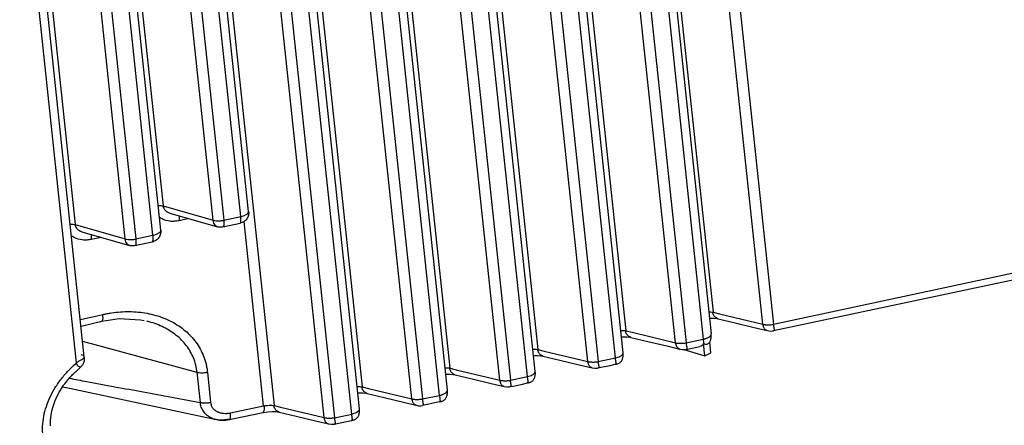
# Paper-space layout 'Layout1' of a CAD drawing. Header units: inches. Extents: x 29 to 351, y 58 to 234.
# Tile 14 of 104: x 105.43 to 109.01, y 64.75 to 66.22. Entities that reach past the tile are written whole.
import ezdxf

# ---------------------------------------------------------------- set-up
doc = ezdxf.new("R2010")
doc.units = ezdxf.units.IN
doc.header["$LTSCALE"] = 1.1
doc.header["$MEASUREMENT"] = 0
doc.layers.get('0').update_dxf_attribs({"linetype": 'CONTINUOUS'})
doc.layers.add('7_ALL_FEATURES', color=7, linetype='CONTINUOUS')

psp = doc.layouts.get("Layout1")

# ---------------------------------------------------------------- linework, layer by layer
at = {"color": 7, "linetype": 'Continuous'}
for p, q in [((107.9171094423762, 65.04557933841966), (107.9182432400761, 65.04502382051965)), ((107.9218395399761, 65.00098611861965), (107.9171094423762, 65.04557933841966)), ((107.9381025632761, 65.05008915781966), (107.9391197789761, 65.05155913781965)), ((107.9432868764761, 65.01227362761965), (107.9391197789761, 65.05155913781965))]:
    psp.add_line(p, q, dxfattribs=at)
for points, start_tangent, end_tangent in [([(107.9171094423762, 65.04557933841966), (107.9113275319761, 65.03851998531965), (107.9035841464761, 65.03504796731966)], (-0.4451214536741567, -0.8954702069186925), (-0.9773082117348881, -0.2118222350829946)), ([(107.9185047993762, 65.04484757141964), (107.9175141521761, 65.05228508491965), (107.9159182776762, 65.06147297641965)], (-0.1053413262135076, 0.9944361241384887), (-0.18721652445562, 0.9823186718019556)), ([(107.9182311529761, 65.04498465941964), (107.9240810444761, 65.04349607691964), (107.9296890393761, 65.04408464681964), (107.9348033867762, 65.04669901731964), (107.9381025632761, 65.05008915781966)], (0.8970307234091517, -0.441968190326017), (0.6021737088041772, 0.7983650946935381))]:
    psp.add_spline(points, degree=3, dxfattribs=dict(at, start_tangent=start_tangent, end_tangent=end_tangent))
at = {"layer": '7_ALL_FEATURES', "color": 7, "linetype": 'Continuous'}
for p, q in [((107.4781090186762, 69.61857986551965), (107.9510847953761, 65.15957797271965)), ((107.1615588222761, 69.55127308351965), (107.6345340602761, 65.09227626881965)), ((108.1320462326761, 65.11567862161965), (107.6606988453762, 69.55932879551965)), ((107.6989581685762, 69.55914547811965), (108.1702990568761, 65.11555657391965)), ((107.4445779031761, 69.50505701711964), (107.9159182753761, 65.06147297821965)), ((107.4728595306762, 69.52359497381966), (107.9441333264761, 65.08063858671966)), ((106.8425333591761, 69.48344066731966), (107.3155081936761, 65.02444765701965)), ((107.8154954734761, 65.04837714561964), (107.3441486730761, 69.49202178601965)), ((107.3824080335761, 69.49183811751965), (107.8537483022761, 65.04825505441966)), ((107.5968923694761, 64.99364473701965), (107.1255524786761, 69.43722423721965)), ((107.6251075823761, 65.01280882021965), (107.1538340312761, 69.45576290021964)), ((106.5235077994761, 69.41560916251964), (106.9964824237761, 64.95661813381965)), ((107.4964695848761, 64.98054874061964), (107.0251232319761, 69.42418916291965)), ((107.0633825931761, 69.42400548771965), (107.5347224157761, 64.98042663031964)), ((107.2778665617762, 64.92581557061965), (106.8065269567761, 69.36939237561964)), ((107.3060817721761, 64.94497967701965), (106.8348085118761, 69.38793101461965)), ((106.2044821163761, 69.34777882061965), (106.6774567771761, 64.88878744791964)), ((107.1774437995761, 64.91271936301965), (106.7060976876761, 69.35635751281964)), ((106.7443570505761, 69.35617382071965), (107.2156966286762, 64.91259726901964)), ((106.8584181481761, 64.84488872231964), (106.3870720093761, 69.28852712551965)), ((106.4253313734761, 69.28834342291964), (106.8966709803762, 64.84476659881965)), ((106.9588408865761, 64.85798515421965), (106.4875013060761, 69.30156172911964)), ((106.9870559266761, 64.87715086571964), (106.5157829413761, 69.32009961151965)), ((105.8854573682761, 69.27993966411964), (106.3584312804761, 64.82095534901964)), ((106.6680305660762, 64.80931748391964), (106.1967570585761, 69.25227115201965)), ((106.5393926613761, 64.77705653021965), (106.0680461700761, 69.22069825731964)), ((106.1063055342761, 69.22051455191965), (106.5776454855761, 64.77693448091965)), ((106.6398153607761, 64.79015332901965), (106.1684754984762, 69.23373256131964)), ((105.6693366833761, 64.99817116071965), (105.2812960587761, 68.65644282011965)), ((105.6414260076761, 64.97613603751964), (105.2527108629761, 68.64076676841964)), ((105.6504451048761, 68.42006876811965), (105.9553910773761, 65.54517593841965)), ((106.2658406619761, 65.52552183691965), (105.9608947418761, 68.40041417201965)), ((106.1371667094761, 65.49360072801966), (105.8322084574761, 68.36860932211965)), ((105.8704402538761, 68.36868551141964), (106.1754228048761, 65.49344783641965)), ((106.2375927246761, 65.50666626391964), (105.9326468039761, 68.38155860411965)), ((105.3314194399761, 68.35223825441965), (105.6363654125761, 65.47734542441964)), ((105.946814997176, 65.45769132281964), (105.6418690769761, 68.33258365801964)), ((105.8181410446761, 65.42577021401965), (105.5131827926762, 68.30077880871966)), ((105.5514145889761, 68.30085499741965), (105.8563971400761, 65.42561732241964)), ((105.9185670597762, 65.43883574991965), (105.6136211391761, 68.31372809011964)), ((105.9553910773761, 65.54517593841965), (106.1371667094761, 65.49360072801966)), ((105.9876856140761, 65.51650088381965), (106.1529756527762, 65.46960313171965)), ((106.1754228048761, 65.49344783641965), (106.2375927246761, 65.50666626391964)), ((105.6363654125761, 65.47734542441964), (105.8181410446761, 65.42577021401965)), ((106.0490895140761, 65.49907875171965), (106.0137594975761, 65.49156696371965)), ((106.1722126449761, 65.46895877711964), (106.2352474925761, 65.48236110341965)), ((106.2353200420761, 65.48237655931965), (106.2353805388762, 65.48239018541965)), ((106.3203292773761, 64.81965552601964), (106.2493242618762, 65.48905872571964)), ((105.6686566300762, 65.44867131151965), (105.8339499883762, 65.40177261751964)), ((105.7300638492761, 65.43124823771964), (105.6947338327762, 65.42373644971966)), ((105.8563971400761, 65.42561732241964), (105.9185670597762, 65.43883574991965)), ((105.8531869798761, 65.40112826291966), (105.9162218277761, 65.41453058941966)), ((105.9162943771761, 65.41454604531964), (105.9163548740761, 65.41455967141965)), ((109.0697290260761, 65.30678344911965), (108.1702990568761, 65.11555657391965)), ((109.0665490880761, 65.28230105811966), (108.1705065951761, 65.09179414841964)), ((105.6550399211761, 65.13295457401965), (105.7365944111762, 65.15094051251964)), ((107.9510847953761, 65.15957797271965), (107.9741091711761, 65.15399419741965)), ((107.9741091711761, 65.15399419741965), (108.1320462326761, 65.11567862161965)), ((105.6575205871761, 65.10956797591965), (105.7327762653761, 65.12685199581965)), ((107.6345340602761, 65.09227626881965), (107.6575171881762, 65.08670252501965)), ((107.6575171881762, 65.08670252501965), (107.7808112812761, 65.05678856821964)), ((107.9441410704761, 65.08056000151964), (107.9441313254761, 65.08065739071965)), ((108.1009206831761, 65.10422744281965), (108.1480755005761, 65.09290212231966)), ((105.6633619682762, 65.05449807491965), (106.078309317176, 64.94209692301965)), ((107.6530906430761, 65.06844982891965), (107.7146624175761, 65.05366257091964)), ((107.7146624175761, 65.05366257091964), (107.7835441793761, 65.03712458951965)), ((107.7808112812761, 65.05678856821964), (107.8154954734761, 65.04837714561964)), ((107.7835441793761, 65.03712458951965), (107.8119407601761, 65.03030422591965)), ((107.8537483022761, 65.04825505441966), (107.9159182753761, 65.06147297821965)), ((107.8538030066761, 65.02446013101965), (107.9035162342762, 65.03502963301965)), ((107.9381806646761, 65.04999668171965), (107.9384479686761, 65.05038662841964)), ((107.3155081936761, 65.02444765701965), (107.3385325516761, 65.01886394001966)), ((107.3385325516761, 65.01886394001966), (107.4964695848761, 64.98054874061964)), ((107.6251229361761, 65.01264154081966), (107.6251055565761, 65.01282785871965)), ((107.8119407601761, 65.03030422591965), (107.8297921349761, 65.02601658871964)), ((107.8449670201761, 65.02381667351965), (107.9218395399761, 65.00098611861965)), ((107.8539726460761, 65.02449627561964), (107.8539612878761, 65.02449395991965)), ((107.9218395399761, 65.00098611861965), (107.9432868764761, 65.01227362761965)), ((105.6305565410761, 64.96627530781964), (105.6375724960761, 64.97271391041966)), ((105.6375724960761, 64.97271391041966), (105.6414258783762, 64.97613618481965)), ((105.669336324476, 64.99817454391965), (105.6693209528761, 64.99829785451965)), ((107.4653422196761, 64.96909830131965), (107.5124966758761, 64.95777255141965)), ((107.5347224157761, 64.98042663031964), (107.5968923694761, 64.99364473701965)), ((105.6561120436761, 64.96109000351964), (105.6558814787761, 64.96092645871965)), ((105.6561438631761, 64.96111728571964), (105.6561120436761, 64.96109000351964)), ((105.6561494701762, 64.96113195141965), (105.6565915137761, 64.96145248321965)), ((106.078309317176, 64.94209692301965), (106.0899263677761, 64.83257661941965)), ((106.1160463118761, 64.94208803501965), (106.1276633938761, 64.83256743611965)), ((106.9964824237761, 64.95661813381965), (107.0195067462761, 64.95103444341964)), ((107.0195067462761, 64.95103444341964), (107.1774437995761, 64.91271936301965)), ((107.3060971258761, 64.94481239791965), (107.3060797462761, 64.94499871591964)), ((107.5343069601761, 64.95747476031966), (107.5444168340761, 64.95961871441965)), ((107.5343425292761, 64.95748075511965), (107.5343098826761, 64.95747364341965)), ((107.1463162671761, 64.90126888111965), (107.1934706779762, 64.88994318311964)), ((107.2156966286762, 64.91259726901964), (107.2778665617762, 64.92581557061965)), ((106.6774567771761, 64.88878744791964), (106.7004400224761, 64.88321372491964)), ((106.7004400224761, 64.88321372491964), (106.8584181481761, 64.84488872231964)), ((106.8966709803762, 64.84476659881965), (106.9588408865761, 64.85798515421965)), ((106.9870636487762, 64.87707251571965), (106.9870539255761, 64.87716967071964)), ((107.2152809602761, 64.88964548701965), (107.2253908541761, 64.89178948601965)), ((107.2153165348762, 64.88965148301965), (107.2152838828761, 64.88964436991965)), ((106.3584312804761, 64.82095534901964), (106.3814556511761, 64.81537164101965)), ((106.8272904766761, 64.83343822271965), (106.8727150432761, 64.82252799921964)), ((106.9589847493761, 64.83420922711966), (106.8967255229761, 64.82097168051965)), ((106.8968951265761, 64.82100781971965), (106.8968838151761, 64.82100551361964)), ((106.1999548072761, 64.79406081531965), (106.3203292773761, 64.81965552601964)), ((106.3814556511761, 64.81537164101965), (106.5393926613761, 64.77705653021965)), ((106.5776454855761, 64.77693448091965), (106.6398153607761, 64.79015332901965)), ((106.6680459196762, 64.80915020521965), (106.6680285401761, 64.80933652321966)), ((106.1533384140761, 64.76867539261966), (106.1474644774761, 64.76983391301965)), ((106.5082647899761, 64.76560615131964), (106.5554190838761, 64.75428050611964)), ((106.5772295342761, 64.75398291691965), (106.5873394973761, 64.75612696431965)), ((106.5772651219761, 64.75398891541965), (106.5772324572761, 64.75398179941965))]:
    psp.add_line(p, q, dxfattribs=at)
for points in [[(105.7326326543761, 65.12698130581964), (105.7960790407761, 65.13627382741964), (105.8733800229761, 65.13205198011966), (105.8863332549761, 65.12951500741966)], [(107.9380892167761, 65.13761972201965), (107.9445370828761, 65.13793085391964), (107.9554829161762, 65.13760132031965), (107.9647077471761, 65.13659085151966), (107.9703378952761, 65.13559583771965)], [(107.9696826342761, 65.13574162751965), (108.0312138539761, 65.12096378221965), (108.1009206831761, 65.10422744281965)], [(107.6190278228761, 65.07012604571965), (107.6251692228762, 65.07056981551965), (107.6384130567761, 65.07034456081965), (107.6493402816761, 65.06912148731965), (107.6536665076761, 65.06832056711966)], [(107.9433614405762, 65.06259998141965), (107.9438521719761, 65.06531132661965), (107.9441975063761, 65.06809261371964), (107.9444018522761, 65.07094128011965), (107.9444653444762, 65.07385127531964), (107.9443879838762, 65.07680809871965), (107.9441727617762, 65.07978376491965), (107.9440950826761, 65.08055591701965)], [(108.1472632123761, 65.09312514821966), (108.1532812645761, 65.09173525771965), (108.1602172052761, 65.09105678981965), (108.1675958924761, 65.09147294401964), (108.1707670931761, 65.09202099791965)], [(107.9384479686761, 65.05038662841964), (107.9397832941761, 65.05258870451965), (107.9409397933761, 65.05494271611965), (107.9419144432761, 65.05740727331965), (107.9427181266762, 65.05996312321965), (107.9433614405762, 65.06259998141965)], [(107.3000019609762, 65.00229738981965), (107.3019006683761, 65.00248262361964), (107.3147626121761, 65.00267880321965), (107.325786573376, 65.00188260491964), (107.3348181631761, 65.00045398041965)], [(107.3341060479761, 65.00061133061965), (107.3956365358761, 64.98583404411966), (107.4653422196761, 64.96909830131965)], [(107.5964473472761, 64.97063543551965), (107.5970568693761, 64.97076012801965), (107.5986762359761, 64.97105545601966), (107.6005486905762, 64.97141667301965), (107.6025004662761, 64.97187191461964), (107.6044314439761, 64.97242796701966), (107.6063974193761, 64.97312191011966), (107.6083846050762, 64.97397638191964), (107.6103501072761, 64.97499939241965), (107.6122421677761, 64.97618203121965), (107.6140447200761, 64.97752634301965), (107.6157531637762, 64.97904258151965), (107.6173359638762, 64.98071642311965), (107.6187794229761, 64.98254155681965), (107.6200767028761, 64.98450853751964), (107.6212265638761, 64.98660880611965), (107.6222300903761, 64.98883015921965), (107.6230894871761, 64.99115955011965), (107.6238076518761, 64.99358446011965), (107.6243868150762, 64.99609213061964), (107.6248291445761, 64.99866813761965), (107.6251382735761, 65.00129804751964), (107.6253174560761, 65.00396654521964), (107.6253691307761, 65.00665949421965), (107.6252946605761, 65.00933276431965), (107.6251064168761, 65.01190756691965), (107.6250336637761, 65.01263306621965)], [(107.8298135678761, 65.02610582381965), (107.8318755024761, 65.02544178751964), (107.8396526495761, 65.02388170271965)], [(107.8396526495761, 65.02388170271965), (107.8480921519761, 65.02377843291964), (107.8539450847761, 65.02462934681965)], [(105.6561120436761, 64.96109000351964), (105.6566654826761, 64.96157667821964), (105.6584090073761, 64.96317845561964), (105.6602043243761, 64.96494658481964), (105.6620222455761, 64.96691224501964)], [(105.6620222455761, 64.96691224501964), (105.6637996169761, 64.96909246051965), (105.6654766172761, 64.97150132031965), (105.6669746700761, 64.97413175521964), (105.6682267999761, 64.97695584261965), (105.6691624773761, 64.97990943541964), (105.6697177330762, 64.98290334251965), (105.6698658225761, 64.98585822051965), (105.6697308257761, 64.98843843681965), (105.6696319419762, 64.98992060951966), (105.6696210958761, 64.99125361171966), (105.6696278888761, 64.99325234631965), (105.6695868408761, 64.99506080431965), (105.6694749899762, 64.99669308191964), (105.6693158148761, 64.99803934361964)], [(107.5444168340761, 64.95961871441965), (107.5782793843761, 64.96678514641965), (107.5964473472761, 64.97063543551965)], [(105.5465493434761, 64.74721341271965), (105.5471602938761, 64.76793196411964), (105.5492457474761, 64.78614205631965), (105.5521643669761, 64.80151074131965), (105.5553271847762, 64.81398503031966), (105.5587961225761, 64.82523984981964), (105.5625508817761, 64.83568702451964), (105.5664402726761, 64.84521317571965), (105.5704098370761, 64.85393698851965), (105.5744428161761, 64.86200059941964), (105.5785026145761, 64.86947455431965), (105.5825548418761, 64.87641610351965), (105.5865766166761, 64.88288481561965), (105.5905542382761, 64.88893592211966), (105.5944801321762, 64.89461131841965), (105.5983466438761, 64.89994260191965), (105.6021495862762, 64.90496028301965), (105.6058908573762, 64.90969739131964), (105.6095763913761, 64.91418568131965), (105.6132202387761, 64.91845716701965), (105.6168255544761, 64.92252726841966), (105.6203707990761, 64.92638496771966), (105.6238266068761, 64.93001760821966), (105.6271604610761, 64.93341223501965), (105.6303471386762, 64.93656371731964), (105.6333919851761, 64.93950202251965), (105.6363003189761, 64.94226629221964), (105.6390664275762, 64.94486704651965), (105.6417736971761, 64.94733573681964), (105.6445102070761, 64.94965754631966), (105.6472265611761, 64.95183986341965), (105.6497364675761, 64.95389854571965), (105.6518178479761, 64.95586787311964), (105.6535259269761, 64.95801667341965), (105.6555107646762, 64.96050881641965), (105.6561494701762, 64.96113195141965)], [(106.9809762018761, 64.93446776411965), (106.9828753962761, 64.93465303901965), (106.9957369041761, 64.93484920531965), (107.0067605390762, 64.93405308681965), (107.0157922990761, 64.93262446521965)], [(107.0150802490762, 64.93278180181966), (107.0766106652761, 64.91800456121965), (107.1463162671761, 64.90126888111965)], [(107.2774214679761, 64.90280631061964), (107.2780325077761, 64.90293129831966), (107.2796527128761, 64.90322676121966), (107.2815261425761, 64.90358825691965), (107.2834784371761, 64.90404380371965), (107.2854100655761, 64.90460029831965), (107.2873767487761, 64.90529484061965), (107.2893645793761, 64.90615005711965), (107.2913305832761, 64.90717392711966), (107.2932230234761, 64.90835753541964), (107.2950259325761, 64.90970300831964), (107.2967346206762, 64.91122057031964), (107.2983175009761, 64.91289586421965), (107.2997608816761, 64.91472255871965), (107.3010579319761, 64.91669118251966), (107.3022074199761, 64.91879312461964), (107.3032104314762, 64.92101612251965), (107.3040691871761, 64.92334708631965), (107.3047865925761, 64.92577344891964), (107.3053648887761, 64.92828239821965), (107.3058062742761, 64.93085946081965), (107.3061144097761, 64.93349015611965), (107.3062925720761, 64.93615912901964), (107.3063432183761, 64.93885220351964), (107.3062677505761, 64.94152494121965), (107.3060787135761, 64.94409843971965), (107.3060078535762, 64.94480392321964)], [(107.5120206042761, 64.95790177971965), (107.5218111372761, 64.95636048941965), (107.5318096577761, 64.95698639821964), (107.5343425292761, 64.95748075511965)], [(107.2253908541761, 64.89178948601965), (107.2592534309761, 64.89895600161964), (107.2774214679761, 64.90280631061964)], [(105.5905662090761, 64.88895322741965), (105.6218340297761, 64.88245029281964), (106.1474832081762, 64.76982981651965)], [(106.6619505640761, 64.86663699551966), (106.6680910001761, 64.86708076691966), (106.6813348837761, 64.86685566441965), (106.6922623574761, 64.86563275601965), (106.6965896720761, 64.86483171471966)], [(106.6960135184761, 64.86496103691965), (106.7575849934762, 64.85017389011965), (106.8272904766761, 64.83343822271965)], [(106.9592690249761, 64.83434576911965), (106.9607966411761, 64.83469259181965), (106.9623588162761, 64.83505962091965), (106.9639780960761, 64.83546943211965), (106.9656729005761, 64.83594521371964), (106.9674574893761, 64.83652074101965), (106.9692889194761, 64.83721626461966), (106.9711221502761, 64.83804423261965), (106.9729484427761, 64.83902589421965), (106.9747940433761, 64.84020779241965), (106.9766388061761, 64.84162173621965), (106.9784285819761, 64.84327840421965), (106.9801108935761, 64.84518066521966), (106.9816441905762, 64.84731439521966), (106.9830084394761, 64.84967029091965), (106.9841992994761, 64.85224715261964), (106.9852118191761, 64.85503663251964), (106.9860417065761, 64.85803330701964), (106.9866812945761, 64.86123249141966), (106.9871220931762, 64.86462617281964), (106.987355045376, 64.86822025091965), (106.9873614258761, 64.87203014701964), (106.9871177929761, 64.87605486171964), (106.9870176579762, 64.87706843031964)], [(107.1929948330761, 64.89007234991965), (107.2027853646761, 64.88853115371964), (107.2127837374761, 64.88915712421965), (107.2153165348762, 64.88965148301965)], [(106.8727364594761, 64.82261716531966), (106.8747984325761, 64.82195318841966), (106.8825754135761, 64.82039327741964)], [(106.8825754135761, 64.82039327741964), (106.8910147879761, 64.82029009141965), (106.8968675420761, 64.82114105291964)], [(106.1962318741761, 64.76995394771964), (106.2358144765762, 64.77825154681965), (106.2892927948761, 64.78945742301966), (106.3171753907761, 64.79529868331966)], [(106.3171560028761, 64.79529470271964), (106.3200832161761, 64.79586463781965), (106.3356841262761, 64.79821889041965), (106.3506768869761, 64.79922179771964), (106.3640575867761, 64.79884599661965), (106.3748633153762, 64.79750028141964), (106.3777473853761, 64.79696046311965)], [(106.3770291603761, 64.79711904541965), (106.4385593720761, 64.78234180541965), (106.5082647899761, 64.76560615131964)], [(106.6393702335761, 64.76714420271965), (106.6399842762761, 64.76726977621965), (106.6416061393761, 64.76756551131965), (106.6434814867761, 64.76792756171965), (106.6454348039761, 64.76838371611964), (106.6473677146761, 64.76894108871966), (106.6493357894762, 64.76963681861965), (106.6513248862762, 64.77049350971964), (106.6532918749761, 64.77151908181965), (106.6551850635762, 64.77270461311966), (106.6569886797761, 64.77405239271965), (106.6586978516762, 64.77557258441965), (106.6602808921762, 64.77725076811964), (106.6617241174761, 64.77908056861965), (106.6630207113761, 64.78105246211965), (106.6641694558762, 64.78315773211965), (106.6651714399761, 64.78538399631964), (106.6660289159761, 64.78771807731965), (106.6667448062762, 64.79014730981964), (106.6673213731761, 64.79265877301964), (106.6677608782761, 64.79523789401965), (106.6680670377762, 64.79787009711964), (106.6682431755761, 64.80053994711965), (106.6682917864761, 64.80323318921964), (106.6682143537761, 64.80590478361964), (106.6680237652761, 64.80847561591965), (106.6679566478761, 64.80914173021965)], [(106.1533384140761, 64.76867539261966), (106.1618166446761, 64.76767573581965), (106.1825502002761, 64.76785583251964), (106.1962407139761, 64.76995582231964)], [(106.5549436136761, 64.75440957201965), (106.5647341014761, 64.75286851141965), (106.5747320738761, 64.75349449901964), (106.5772651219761, 64.75398891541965)], [(106.5873394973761, 64.75612696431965), (106.6212021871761, 64.76329371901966), (106.6393702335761, 64.76714420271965)]]:
    psp.add_lwpolyline(points, dxfattribs=at)
for points, start_tangent, end_tangent in [([(105.9373220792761, 65.54707343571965), (105.9374401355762, 65.54707255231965), (105.9468161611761, 65.54659485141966), (105.9547910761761, 65.54533182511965), (105.9553932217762, 65.54518443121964)], (0.9999755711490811, -0.006989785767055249), (0.9695692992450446, -0.2448170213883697)), ([(105.9547902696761, 65.54533928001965), (105.9575158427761, 65.53661481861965), (105.9630653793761, 65.52963609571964), (105.970565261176, 65.52395281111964), (105.9794336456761, 65.51944633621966), (105.9875085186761, 65.51666185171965)], (0.107390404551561, -0.9942169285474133), (0.962265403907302, -0.2721126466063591)), ([(105.9811286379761, 65.48970176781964), (105.9514160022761, 65.49857037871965), (105.9412784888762, 65.50505084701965)], (-0.9944693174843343, 0.1050275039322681), (-0.7923321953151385, 0.6100899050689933)), ([(106.0135513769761, 65.50911543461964), (106.0131730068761, 65.50405376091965), (106.0132556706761, 65.49805047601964), (106.0137594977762, 65.49156696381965)], (-0.1320006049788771, -0.9912496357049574), (0.1054803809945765, -0.9944213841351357)), ([(106.2352898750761, 65.48253985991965), (106.2371736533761, 65.48513782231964), (106.2378816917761, 65.49374287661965), (106.2375927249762, 65.50666626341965)], (0.8553193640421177, 0.5181011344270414), (-0.05177586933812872, 0.9986587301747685)), ([(106.2658406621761, 65.52552183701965), (106.2647916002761, 65.51129472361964), (106.2587946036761, 65.49830925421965), (106.2482823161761, 65.48804096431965), (106.2354011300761, 65.48240695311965)], (0.105480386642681, -0.9944213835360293), (-0.9724555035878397, -0.2330885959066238)), ([(106.2375927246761, 65.50666626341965), (106.2498693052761, 65.51029567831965), (106.2592806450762, 65.51522001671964), (106.2647557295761, 65.52086515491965), (106.2658060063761, 65.52551939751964)], (0.9781354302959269, 0.2079689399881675), (-0.07021541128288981, 0.9975318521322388)), ([(105.6182964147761, 65.47924292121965), (105.6184144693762, 65.47924203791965), (105.6277904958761, 65.47876433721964), (105.6357654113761, 65.47750131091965), (105.6363675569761, 65.47735391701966)], (0.9999755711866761, -0.006989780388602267), (0.9695692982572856, -0.2448170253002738)), ([(105.6357646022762, 65.47750875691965), (105.6384930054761, 65.46878270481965), (105.6440429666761, 65.46180405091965), (105.6515437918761, 65.45612038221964), (105.6604109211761, 65.45161542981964), (105.6684800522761, 65.44883339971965)], (0.1078634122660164, -0.9941657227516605), (0.9622699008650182, -0.2720967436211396)), ([(106.0137594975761, 65.49156696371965), (105.997147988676, 65.48939157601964), (105.9811286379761, 65.48970176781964)], (-0.9811539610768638, -0.193227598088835), (-0.9944693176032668, 0.1050275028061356)), ([(106.1529771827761, 65.46960860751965), (106.1513019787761, 65.47017656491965), (106.1445364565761, 65.47501049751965), (106.1396657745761, 65.48308191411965), (106.1371667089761, 65.49360072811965)], (-0.9631111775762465, 0.269103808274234), (-0.1054803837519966, 0.9944213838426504)), ([(106.1372887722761, 65.49244997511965), (106.1487049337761, 65.49162388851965), (106.1618734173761, 65.49157126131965), (106.1755448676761, 65.49229708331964)], (0.9932238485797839, -0.1162169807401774), (0.9967536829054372, 0.08051146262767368)), ([(106.1722126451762, 65.46895877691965), (106.1659325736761, 65.46813618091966), (106.1596121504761, 65.46831402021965), (106.1529756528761, 65.46960313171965)], (-0.9781354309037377, -0.2079689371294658), (-0.962026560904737, 0.272955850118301)), ([(106.1754228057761, 65.49344783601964), (106.1760494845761, 65.48293650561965), (106.1754862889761, 65.47488680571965), (106.1737883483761, 65.47008669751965), (106.1721635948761, 65.46912194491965)], (0.1054803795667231, -0.9944213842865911), (-0.9576647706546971, -0.2878857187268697)), ([(105.6621125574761, 65.42187168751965), (105.6323766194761, 65.43074098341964), (105.6222535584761, 65.43721454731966)], (-0.9944990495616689, 0.1047455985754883), (-0.7923841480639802, 0.6100224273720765)), ([(105.6945257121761, 65.44128492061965), (105.6941473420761, 65.43622324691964), (105.6942300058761, 65.43021996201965), (105.6947338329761, 65.42373644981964)], (-0.1320006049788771, -0.9912496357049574), (0.1054803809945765, -0.9944213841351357)), ([(105.9162642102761, 65.41470934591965), (105.9181479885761, 65.41730730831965), (105.9188560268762, 65.42591236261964), (105.9185670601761, 65.43883574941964)], (0.85531936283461, 0.5181011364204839), (-0.05177586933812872, 0.9986587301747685)), ([(105.9468149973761, 65.45769132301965), (105.9457659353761, 65.44346420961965), (105.9397689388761, 65.43047874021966), (105.9292566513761, 65.42021045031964), (105.9163754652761, 65.41457643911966)], (0.105480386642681, -0.9944213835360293), (-0.9724555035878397, -0.2330885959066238)), ([(105.9185670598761, 65.43883574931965), (105.9308436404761, 65.44246516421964), (105.9402549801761, 65.44738950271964), (105.9457300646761, 65.45303464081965), (105.9467803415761, 65.45768888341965)], (0.9781354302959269, 0.2079689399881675), (-0.07021541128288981, 0.9975318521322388)), ([(105.6947338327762, 65.42373644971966), (105.6781224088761, 65.42156328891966), (105.6621125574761, 65.42187168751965)], (-0.9812105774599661, -0.192939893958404), (-0.9944990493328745, 0.1047456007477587)), ([(105.8339515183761, 65.40177809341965), (105.8322763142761, 65.40234605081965), (105.8255107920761, 65.40717998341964), (105.8206401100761, 65.41525139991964), (105.8181410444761, 65.42577021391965)], (-0.9631111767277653, 0.2691038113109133), (-0.1054803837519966, 0.9944213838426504)), ([(105.8182631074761, 65.42461946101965), (105.8296792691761, 65.42379337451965), (105.8428477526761, 65.42374074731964), (105.8565192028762, 65.42446656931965)], (0.9932238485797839, -0.1162169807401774), (0.9967536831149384, 0.08051146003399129)), ([(105.8531869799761, 65.40112826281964), (105.8469069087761, 65.40030566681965), (105.8405864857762, 65.40048350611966), (105.8339499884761, 65.40177261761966)], (-0.9781354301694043, -0.2079689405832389), (-0.9620265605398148, 0.272955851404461)), ([(105.8563971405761, 65.42561732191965), (105.8570238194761, 65.41510599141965), (105.8564606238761, 65.40705629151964), (105.8547626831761, 65.40225618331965), (105.8531379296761, 65.40129143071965)], (0.1054803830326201, -0.9944213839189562), (-0.9576647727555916, -0.2878857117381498)), ([(105.7353514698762, 65.15120064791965), (105.7359789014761, 65.14463979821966), (105.7361581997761, 65.13884748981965), (105.7358795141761, 65.13404375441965), (105.7351630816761, 65.13038568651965), (105.7327184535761, 65.12699990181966)], (0.1239092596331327, -0.9922935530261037), (-0.9684213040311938, -0.2493194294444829)), ([(105.7364790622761, 65.15145501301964), (105.7516321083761, 65.15456148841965), (105.7679346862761, 65.15731212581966), (105.8005384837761, 65.16091603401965), (105.8653420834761, 65.16014508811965), (105.9285220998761, 65.14823676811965), (105.9864460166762, 65.12537485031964), (106.0355479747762, 65.09257566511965), (106.0745122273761, 65.05060405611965), (106.1022209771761, 65.00039444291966), (106.1111259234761, 64.97226841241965), (106.1141168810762, 64.95742815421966), (106.1160462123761, 64.94208802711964)], (0.9757775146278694, 0.2187652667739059), (0.07898801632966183, -0.9968755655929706)), ([(107.9356485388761, 65.16049513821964), (107.9424222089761, 65.16042547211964), (107.9503380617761, 65.15974202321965), (107.9510854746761, 65.15962421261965)], (0.9998716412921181, 0.01602188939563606), (0.9865896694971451, -0.1632201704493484)), ([(107.9696835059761, 65.13574522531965), (107.9620240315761, 65.13926431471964), (107.9542566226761, 65.14777427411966), (107.9503380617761, 65.15974202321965)], (-0.9718777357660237, 0.2354860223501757), (-0.1054803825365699, 0.9944213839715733)), ([(106.0783093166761, 64.94209692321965), (106.0764355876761, 64.95565036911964), (106.0736302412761, 64.96881331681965), (106.0653903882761, 64.99388354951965), (106.0395723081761, 65.03864688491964), (106.0033418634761, 65.07571370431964), (105.9581110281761, 65.10458731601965), (105.9051637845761, 65.12483567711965), (105.8959031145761, 65.12728411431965)], (-0.09902188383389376, 0.9950852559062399), (-0.970380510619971, 0.2415815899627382)), ([(108.1320397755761, 65.11567682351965), (108.1327929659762, 65.11551457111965), (108.1365652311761, 65.11487729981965), (108.1408224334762, 65.11440869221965), (108.1454429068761, 65.11411299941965), (108.1478583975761, 65.11403052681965), (108.1502984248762, 65.11399542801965), (108.1552587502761, 65.11406153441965), (108.1602082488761, 65.11431452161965), (108.1695392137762, 65.11540571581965), (108.1703014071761, 65.11554020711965)], (0.9756921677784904, -0.2191455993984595), (0.98388585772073, 0.1787977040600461)), ([(108.1472640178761, 65.09312795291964), (108.1455695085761, 65.09370023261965), (108.1414498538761, 65.09598741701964), (108.1397130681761, 65.09750397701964), (108.1381570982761, 65.09933865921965), (108.1356402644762, 65.10372307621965), (108.1338653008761, 65.10911568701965), (108.1327929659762, 65.11551457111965)], (-0.9611446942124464, 0.2760450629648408), (-0.1054802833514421, 0.9944213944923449)), ([(108.1695408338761, 65.11539566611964), (108.1707285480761, 65.10906139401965), (108.1718568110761, 65.10331494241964), (108.1722858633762, 65.10077923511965), (108.1725925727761, 65.09847543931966), (108.1727473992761, 65.09646604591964), (108.1727207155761, 65.09484500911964), (108.1720402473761, 65.09274609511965), (108.1713443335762, 65.09220794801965), (108.1707373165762, 65.09201350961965)], (0.1592162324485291, -0.9872437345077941), (-0.981505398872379, -0.1914344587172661)), ([(107.6165779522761, 65.09313000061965), (107.6258714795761, 65.09312374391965), (107.6337873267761, 65.09244031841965), (107.6345347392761, 65.09232250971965)], (0.9994188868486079, 0.0340864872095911), (0.9865900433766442, -0.1632179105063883)), ([(107.6531314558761, 65.06844383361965), (107.6454733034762, 65.07196259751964), (107.6377058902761, 65.08047255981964), (107.6337873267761, 65.09244031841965)], (-0.9718619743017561, 0.2355510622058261), (-0.1054803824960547, 0.9944213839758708)), ([(107.9298403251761, 65.06590481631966), (107.9332505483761, 65.06756375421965), (107.9393318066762, 65.07161553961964), (107.9430477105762, 65.07594067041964), (107.9441195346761, 65.08026724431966), (107.9440942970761, 65.08055479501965)], (0.914373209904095, 0.4048723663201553), (-0.1106292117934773, 0.9938617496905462)), ([(107.8154890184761, 65.04837534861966), (107.8162422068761, 65.04821309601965), (107.8200144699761, 65.04757583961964), (107.8242716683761, 65.04710727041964), (107.8288921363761, 65.04681163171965), (107.8313076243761, 65.04672918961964), (107.8337476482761, 65.04669412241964), (107.8387079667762, 65.04676029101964), (107.8436574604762, 65.04701333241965), (107.8529884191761, 65.04810458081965), (107.8537506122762, 65.04823907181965)], (0.9756917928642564, -0.2191472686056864), (0.9838860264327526, 0.1787967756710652)), ([(107.8183681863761, 65.03823680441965), (107.8173144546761, 65.04181420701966), (107.8162422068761, 65.04821309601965)], (-0.3367149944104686, 0.9416066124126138), (-0.1054803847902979, 0.9944213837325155)), ([(107.8233380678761, 65.03002613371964), (107.8231614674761, 65.03020256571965), (107.8216056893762, 65.03203722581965), (107.8190891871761, 65.03642161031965), (107.8183681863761, 65.03823680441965)], (-0.7133547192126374, 0.7008031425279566), (-0.3367149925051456, 0.9416066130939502)), ([(107.8529898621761, 65.04809424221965), (107.8540615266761, 65.04165175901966), (107.8551888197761, 65.03594340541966), (107.8556730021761, 65.03343387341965), (107.8560409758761, 65.03116664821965), (107.8562329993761, 65.02922885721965), (107.8562113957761, 65.02766932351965), (107.8554595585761, 65.02550213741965), (107.8547046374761, 65.02489090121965), (107.8539451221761, 65.02462908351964)], (0.1382779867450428, -0.9903934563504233), (-0.9791924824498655, -0.2029336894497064)), ([(107.9159182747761, 65.06147298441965), (107.9183508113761, 65.06203717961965), (107.9207241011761, 65.06266432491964), (107.9252609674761, 65.06409509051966), (107.9294604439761, 65.06573825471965), (107.9298403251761, 65.06590481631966)], (0.9774209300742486, 0.2113015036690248), (0.9143732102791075, 0.4048723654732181)), ([(105.6693209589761, 64.99829785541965), (105.6659697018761, 65.00208000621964), (105.6576378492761, 65.00495483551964)], (-0.1445616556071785, 0.9894957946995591), (-0.9780519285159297, 0.2083612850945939)), ([(107.297551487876, 65.02531675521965), (107.3068753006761, 65.02530099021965), (107.3147614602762, 65.02461170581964), (107.3155088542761, 65.02449400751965)], (0.999436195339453, 0.03357516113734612), (0.986636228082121, -0.1629384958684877)), ([(107.3341069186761, 65.00061492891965), (107.3264475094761, 65.00413397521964), (107.3186800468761, 65.01264393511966), (107.3147614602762, 65.02461170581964)], (-0.9718773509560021, 0.2354876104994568), (-0.1054803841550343, 0.9944213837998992)), ([(107.5968923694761, 64.99364473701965), (107.6062126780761, 64.99628274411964), (107.6141685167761, 64.99975807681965), (107.6202686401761, 65.00379366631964), (107.6224692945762, 65.00593497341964), (107.6240218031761, 65.00811244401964), (107.6250518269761, 65.01243398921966), (107.6250336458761, 65.01263189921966)], (0.9774207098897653, 0.2113025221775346), (-0.1073565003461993, 0.9942205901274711)), ([(107.8296839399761, 65.02615251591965), (107.8290173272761, 65.02639890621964), (107.8248980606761, 65.02868603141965), (107.8233380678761, 65.03002613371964)], (-0.9444173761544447, 0.3287488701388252), (-0.7133547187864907, 0.7008031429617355)), ([(105.5195527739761, 64.70846530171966), (105.5186901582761, 64.71772234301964), (105.5181869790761, 64.72696469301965), (105.5182356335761, 64.74538809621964), (105.5223898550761, 64.78186973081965), (105.5316445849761, 64.81763550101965), (105.5456286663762, 64.85241241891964), (105.5639700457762, 64.88592547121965), (105.5862978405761, 64.91789929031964), (105.5988404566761, 64.93322384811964), (105.6122402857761, 64.94806108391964), (105.6192471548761, 64.95528622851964), (105.6228247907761, 64.95884855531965), (105.6264509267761, 64.96237666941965), (105.6301248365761, 64.96587003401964), (105.6305565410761, 64.96627530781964)], (-0.112027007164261, 0.9937051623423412), (0.7295282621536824, 0.683950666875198)), ([(105.6414260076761, 64.97613603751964), (105.6507640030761, 64.98267830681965), (105.6601994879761, 64.98843222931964), (105.6671656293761, 64.99368772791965), (105.669335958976, 64.99817450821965)], (0.7786748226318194, 0.6274277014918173), (-0.09703269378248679, 0.9952811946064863)), ([(105.655880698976, 64.96092772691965), (105.6557833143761, 64.96087179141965), (105.654576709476, 64.96059788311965), (105.6529739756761, 64.96079511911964), (105.6510895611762, 64.96147878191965), (105.6470078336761, 64.96435531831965), (105.6450876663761, 64.96654308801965), (105.6434250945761, 64.96923595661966), (105.6427336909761, 64.97077167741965), (105.6421585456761, 64.97243359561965), (105.6419199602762, 64.97331188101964), (105.6417169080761, 64.97422171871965), (105.6415515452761, 64.97516310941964), (105.6414260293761, 64.97613603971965)], (-0.8518514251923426, -0.523783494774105), (-0.1054810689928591, 0.994421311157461)), ([(107.4964631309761, 64.98054698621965), (107.4972163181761, 64.98038469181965), (107.4990311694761, 64.98004495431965), (107.5009804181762, 64.97974581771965), (107.5052160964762, 64.97927298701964), (107.5098061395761, 64.97897132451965), (107.5122044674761, 64.97888548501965), (107.5146267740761, 64.97884691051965), (107.5195522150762, 64.97890617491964), (107.5244712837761, 64.97915319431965), (107.5292515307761, 64.97959546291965), (107.5337725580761, 64.98023857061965), (107.5347250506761, 64.98040818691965)], (0.9756590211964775, -0.2192931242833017), (0.9833075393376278, 0.1819513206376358)), ([(107.5120211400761, 64.95790376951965), (107.5099913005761, 64.95857051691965), (107.5058720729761, 64.96085762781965), (107.5041354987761, 64.96237415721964), (107.5025797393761, 64.96420881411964), (107.5000632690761, 64.96859319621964), (107.4982885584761, 64.97398579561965), (107.4976663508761, 64.97706282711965), (107.4972163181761, 64.98038469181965)], (-0.9655996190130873, 0.2600334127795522), (-0.1054803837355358, 0.9944213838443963)), ([(107.5337725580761, 64.98023857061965), (107.5346358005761, 64.97401475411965), (107.5356254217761, 64.96875521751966), (107.5360818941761, 64.96648599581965), (107.5364570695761, 64.96443420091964), (107.5366968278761, 64.96266034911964), (107.5367691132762, 64.96118665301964), (107.5366557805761, 64.95993634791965), (107.5363242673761, 64.95891246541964), (107.5357363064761, 64.95814051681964), (107.5348483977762, 64.95762668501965), (107.5343427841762, 64.95747960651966)], (0.1054803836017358, -0.9944213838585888), (-0.9762569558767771, -0.2166156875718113)), ([(107.5964474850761, 64.97063480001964), (107.5969631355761, 64.97077941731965), (107.5979209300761, 64.97129885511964), (107.5985971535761, 64.97208063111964), (107.5990237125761, 64.97312164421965), (107.5992325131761, 64.97441879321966), (107.5992554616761, 64.97596897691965), (107.5991244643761, 64.97776909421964), (107.5985282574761, 64.98210672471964), (107.5976991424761, 64.98740687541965), (107.5972770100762, 64.99041014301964), (107.5968923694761, 64.99364473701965)], (0.9773023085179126, 0.2118494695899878), (-0.1054803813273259, 0.9944213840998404)), ([(106.0783091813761, 64.94209642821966), (106.0802264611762, 64.94162471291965), (106.0822507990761, 64.94121162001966), (106.0866125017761, 64.94055511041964), (106.0961434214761, 64.94002960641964), (106.1061991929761, 64.94055041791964), (106.1112184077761, 64.94120468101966), (106.1160464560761, 64.94208734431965)], (0.964536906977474, -0.2639480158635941), (0.979778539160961, 0.2000850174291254)), ([(106.9785257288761, 64.95748713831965), (106.9878495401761, 64.95747143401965), (106.9957356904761, 64.95678218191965), (106.9964830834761, 64.95666448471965)], (0.9994359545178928, 0.03358232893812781), (0.9866363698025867, -0.162937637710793)), ([(107.0150811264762, 64.93278539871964), (107.0074217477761, 64.93630442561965), (106.9996542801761, 64.94481439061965), (106.9957356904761, 64.95678218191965)], (-0.971877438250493, 0.2354872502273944), (-0.1054803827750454, 0.9944213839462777)), ([(107.2778665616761, 64.92581557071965), (107.2871868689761, 64.92845359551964), (107.2951427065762, 64.93192893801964), (107.3012428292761, 64.93596453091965), (107.3034434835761, 64.93810583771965), (107.3049959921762, 64.94028330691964), (107.3060260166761, 64.94460484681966), (107.3060078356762, 64.94480275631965)], (0.9774202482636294, 0.2113046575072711), (-0.1073565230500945, 0.9942205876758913)), ([(105.6146457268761, 64.91999434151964), (105.6777104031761, 64.90830739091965), (105.7805816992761, 64.88930287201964), (105.8835613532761, 64.87034973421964), (105.9866691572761, 64.85144615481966), (106.0382772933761, 64.84201241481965), (106.0899287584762, 64.83258973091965)], (0.9832253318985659, -0.182395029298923), (0.9837803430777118, -0.1793773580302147)), ([(107.1774373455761, 64.91271761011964), (107.1781905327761, 64.91255531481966), (107.1800053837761, 64.91221557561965), (107.1819546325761, 64.91191643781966), (107.1861903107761, 64.91144360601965), (107.1907803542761, 64.91114194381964), (107.1931786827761, 64.91105610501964), (107.1956009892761, 64.91101753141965), (107.2005264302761, 64.91107679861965), (107.2054454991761, 64.91132382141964), (107.2102257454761, 64.91176609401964), (107.2147467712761, 64.91240920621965), (107.2156992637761, 64.91257882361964)], (0.9756587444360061, -0.2192943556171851), (0.9833073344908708, 0.1819524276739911)), ([(107.1929953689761, 64.89007433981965), (107.1909653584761, 64.89074112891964), (107.1868461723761, 64.89302822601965), (107.1851096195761, 64.89454475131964), (107.1835538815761, 64.89637940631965), (107.1810374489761, 64.90076379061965), (107.1792627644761, 64.90615640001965), (107.1786405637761, 64.90923343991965), (107.1781905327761, 64.91255531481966)], (-0.9656026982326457, 0.2600219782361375), (-0.1054803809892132, 0.9944213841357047)), ([(107.2147467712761, 64.91240920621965), (107.2156099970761, 64.90618542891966), (107.2165995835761, 64.90092592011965), (107.2170560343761, 64.89865670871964), (107.2174311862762, 64.89660492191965), (107.2176709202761, 64.89483107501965), (107.2177431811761, 64.89335738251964), (107.2176298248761, 64.89210707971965), (107.2172982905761, 64.89108319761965), (107.2167103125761, 64.89031124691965), (107.2158223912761, 64.88979741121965), (107.2153167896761, 64.88965033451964)], (0.105480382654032, -0.9944213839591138), (-0.9762556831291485, -0.2166214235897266)), ([(107.2774216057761, 64.90280567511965), (107.2779372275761, 64.90295028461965), (107.2788950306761, 64.90346972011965), (107.2795712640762, 64.90425149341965), (107.2799978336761, 64.90529250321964), (107.2802066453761, 64.90658964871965), (107.2802296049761, 64.90813982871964), (107.2800986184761, 64.90993994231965), (107.2795024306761, 64.91427756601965), (107.2786733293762, 64.91957771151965), (107.2782512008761, 64.92258097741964), (107.2778665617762, 64.92581557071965)], (0.9773013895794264, 0.2118537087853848), (-0.1054803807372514, 0.9944213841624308)), ([(106.6595006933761, 64.88964097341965), (106.6687942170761, 64.88963484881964), (106.6767100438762, 64.88895149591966), (106.6774574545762, 64.88883369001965)], (0.9994183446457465, 0.03410238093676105), (0.9865904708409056, -0.1632153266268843)), ([(106.6960542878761, 64.86495505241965), (106.6883962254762, 64.86847372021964), (106.6806286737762, 64.87698368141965), (106.6767100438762, 64.88895149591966)], (-0.9718620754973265, 0.2355506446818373), (-0.1054803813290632, 0.9944213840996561)), ([(106.9588408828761, 64.85798518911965), (106.9612734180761, 64.85854940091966), (106.9636467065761, 64.85917656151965), (106.9681835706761, 64.86060735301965), (106.9723830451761, 64.86225053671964), (106.9761731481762, 64.86407604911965), (106.9822544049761, 64.86812784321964), (106.9859703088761, 64.87245296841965), (106.9870421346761, 64.87677952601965), (106.9870168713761, 64.87706730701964)], (0.9774193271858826, 0.2113089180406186), (-0.1106664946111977, 0.993857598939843)), ([(106.9592372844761, 64.83433885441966), (106.9598934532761, 64.83455299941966), (106.9606500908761, 64.83513897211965), (106.9611543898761, 64.83606201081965), (106.9614300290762, 64.83733698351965), (106.9615267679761, 64.83897821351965), (106.9614476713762, 64.84096186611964), (106.9608581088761, 64.84582826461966), (106.9599484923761, 64.85164309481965), (106.9594097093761, 64.85477494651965), (106.9588408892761, 64.85798515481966)], (0.9804791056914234, 0.1966233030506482), (-0.1835861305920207, 0.9830036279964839)), ([(106.1474644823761, 64.76983393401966), (106.1413187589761, 64.77152004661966), (106.1259952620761, 64.77814483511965), (106.1125859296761, 64.78778511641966), (106.1017046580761, 64.80025124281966), (106.0939199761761, 64.81521083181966), (106.0914188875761, 64.82362018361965), (106.0905444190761, 64.82803410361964), (106.0899263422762, 64.83257662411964)], (-0.9736667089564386, 0.2279761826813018), (-0.1055424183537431, 0.9944148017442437)), ([(106.0899263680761, 64.83257661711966), (106.0918511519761, 64.83209771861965), (106.0928518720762, 64.83187988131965), (106.0938773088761, 64.83167681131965), (106.0959994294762, 64.83131619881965), (106.0982107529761, 64.83101841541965), (106.1028649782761, 64.83062012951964), (106.1077515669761, 64.83049210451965), (106.1127681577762, 64.83063143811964), (106.1178164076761, 64.83102853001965), (106.1228082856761, 64.83167551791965), (106.1252576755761, 64.83209116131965), (106.1276634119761, 64.83256737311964)], (0.9652375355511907, -0.2613742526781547), (0.9781360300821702, 0.2079661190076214)), ([(106.1276634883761, 64.83256744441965), (106.1280248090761, 64.82958724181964), (106.1285696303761, 64.82672197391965), (106.1301885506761, 64.82133828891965), (106.1353930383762, 64.81197123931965), (106.1428640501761, 64.80442425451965), (106.1521575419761, 64.79873468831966), (106.1629203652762, 64.79486204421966), (106.1687270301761, 64.79359897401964), (106.1747478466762, 64.79278787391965), (106.1872258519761, 64.79252477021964), (106.1935836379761, 64.79306905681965), (106.1999547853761, 64.79406092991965)], (0.08782176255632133, -0.9961362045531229), (0.9822466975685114, 0.1875937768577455)), ([(106.3203261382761, 64.81966200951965), (106.3215957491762, 64.81990628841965), (106.3307714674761, 64.82119521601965), (106.3405421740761, 64.82185244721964), (106.3498478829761, 64.82181839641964), (106.3576845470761, 64.82111939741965), (106.3584319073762, 64.82100188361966)], (0.9806248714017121, 0.1958950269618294), (0.986713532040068, -0.1624697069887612)), ([(106.3770300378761, 64.79712264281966), (106.3693707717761, 64.80064157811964), (106.3616031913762, 64.80915154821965), (106.3576845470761, 64.82111939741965)], (-0.9718772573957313, 0.2354879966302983), (-0.105480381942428, 0.994421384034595)), ([(106.8584116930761, 64.84488693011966), (106.8591648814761, 64.84472467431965), (106.8629371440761, 64.84408740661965), (106.8671943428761, 64.84361883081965), (106.8718148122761, 64.84332318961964), (106.8742303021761, 64.84324074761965), (106.8766703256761, 64.84320568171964), (106.8816306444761, 64.84327185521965), (106.8865801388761, 64.84352490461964), (106.8959110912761, 64.84461617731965), (106.8966732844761, 64.84475067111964)], (0.97569085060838, -0.2191514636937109), (0.9838853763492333, 0.178800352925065)), ([(106.8612908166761, 64.83474828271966), (106.8602371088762, 64.83832574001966), (106.8591648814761, 64.84472467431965)], (-0.3367040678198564, 0.9416105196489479), (-0.1054803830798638, 0.9944213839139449)), ([(106.8726068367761, 64.82266385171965), (106.8719396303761, 64.82291044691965), (106.8678204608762, 64.82519754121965), (106.8660839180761, 64.82671406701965), (106.864528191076, 64.82854872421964), (106.8620117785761, 64.83293311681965), (106.8612908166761, 64.83474828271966)], (-0.9444294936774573, 0.328714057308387), (-0.3367040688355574, 0.9416105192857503)), ([(106.8959125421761, 64.84460578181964), (106.8969841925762, 64.83816332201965), (106.8981114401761, 64.83245494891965), (106.8985955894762, 64.82994541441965), (106.8989635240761, 64.82767819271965), (106.8991555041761, 64.82574040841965), (106.8991338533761, 64.82418089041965), (106.8983819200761, 64.82201375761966), (106.8976269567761, 64.82140255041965), (106.8968675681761, 64.82114078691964)], (0.1382804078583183, -0.9903931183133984), (-0.9791903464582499, -0.2029439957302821)), ([(106.2004324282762, 64.78252332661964), (106.2004197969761, 64.78769878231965), (106.1999548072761, 64.79406081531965)], (0.03620398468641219, 0.9993444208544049), (-0.105491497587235, 0.9944202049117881)), ([(106.3215957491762, 64.81990628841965), (106.3220575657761, 64.81317528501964), (106.3219645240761, 64.80736448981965), (106.3213766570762, 64.80257344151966), (106.3203539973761, 64.79890167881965), (106.3189565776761, 64.79644874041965), (106.3172444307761, 64.79531416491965), (106.3171754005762, 64.79529863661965)], (0.1054803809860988, -0.994421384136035), (-0.9788088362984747, -0.2047761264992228)), ([(106.6393703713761, 64.76714356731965), (106.6398858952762, 64.76728814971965), (106.6408437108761, 64.76780757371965), (106.6415199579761, 64.76858933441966), (106.6419465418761, 64.76963033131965), (106.6421553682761, 64.77092746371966), (106.6421783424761, 64.77247763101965), (106.6420473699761, 64.77427773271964), (106.6414512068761, 64.77861533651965), (106.6406221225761, 64.78391547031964), (106.6401999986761, 64.78691873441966), (106.6398153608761, 64.79015332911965)], (0.9772988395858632, 0.2118654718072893), (-0.1054803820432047, 0.9944213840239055)), ([(106.6398153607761, 64.79015332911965), (106.649135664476, 64.79279140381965), (106.6570914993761, 64.79626677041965), (106.6631916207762, 64.80030236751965), (106.6653922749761, 64.80244367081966), (106.6669447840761, 64.80462113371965), (106.6679748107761, 64.80894265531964), (106.6679566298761, 64.80914056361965)], (0.9774189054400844, 0.2113108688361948), (-0.1073565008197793, 0.9942205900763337)), ([(106.1927424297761, 64.77180416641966), (106.1840517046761, 64.76945221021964), (106.1753088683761, 64.76804341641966), (106.1579558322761, 64.76806115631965), (106.1533383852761, 64.76867521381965)], (-0.9508944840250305, -0.3095152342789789), (-0.9872952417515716, 0.1588965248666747)), ([(106.1962404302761, 64.76995717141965), (106.1964985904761, 64.77002882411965), (106.1979857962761, 64.77127664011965), (106.1991604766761, 64.77378778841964), (106.1999836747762, 64.77744202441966), (106.2004164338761, 64.78211910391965), (106.2004324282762, 64.78252332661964)], (0.9786007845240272, 0.2057680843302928), (0.03620398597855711, 0.9993444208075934)), ([(106.5393862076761, 64.77705478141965), (106.5401393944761, 64.77689248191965), (106.5419542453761, 64.77655273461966), (106.5439034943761, 64.77625359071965), (106.5481391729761, 64.77578075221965), (106.5527292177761, 64.77547908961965), (106.5551275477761, 64.77539325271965), (106.5575498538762, 64.77535468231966), (106.5624752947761, 64.77541395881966), (106.5673943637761, 64.77566099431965), (106.5721746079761, 64.77610328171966), (106.5766956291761, 64.77674640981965), (106.5776481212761, 64.77691603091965)], (0.9756574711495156, -0.219300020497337), (0.9833066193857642, 0.1819562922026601)), ([(106.5549441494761, 64.75441156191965), (106.5529139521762, 64.75507838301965), (106.5487948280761, 64.75736542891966), (106.5470583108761, 64.75888193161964), (106.5455026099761, 64.76071656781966), (106.5429862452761, 64.76510092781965), (106.5412116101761, 64.77049353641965), (106.5405894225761, 64.77357058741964), (106.5401393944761, 64.77689248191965)], (-0.9656076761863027, 0.2600034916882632), (-0.105480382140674, 0.9944213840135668)), ([(106.5766956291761, 64.77674640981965), (106.5775588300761, 64.77052270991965), (106.5785483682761, 64.76526326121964), (106.5790047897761, 64.76299407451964), (106.5793799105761, 64.76094230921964), (106.5796196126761, 64.75916847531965), (106.5796918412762, 64.75769479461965), (106.5795784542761, 64.75644450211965), (106.5792468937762, 64.75542062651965), (106.5786588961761, 64.75464867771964), (106.5777709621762, 64.75413484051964), (106.5772653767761, 64.75398776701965)], (0.1054803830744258, -0.9944213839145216), (-0.9762544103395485, -0.2166271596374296))]:
    psp.add_spline(points, degree=3, dxfattribs=dict(at, start_tangent=start_tangent, end_tangent=end_tangent))

doc.saveas('drawing.dxf')
